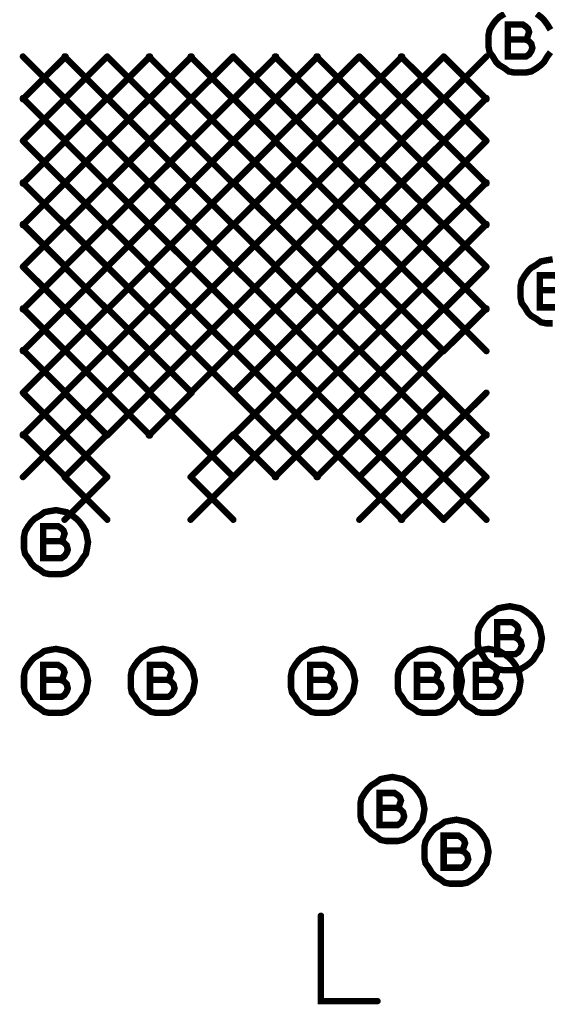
# Model space of a CAD drawing. Extents: x 28 to 61, y 24.9 to 46.
# Tile 35 of 96: x 37.246 to 37.74, y 30.442 to 31.364. Entities that reach past the tile are written whole.
import ezdxf

# ---------------------------------------------------------------- set-up
doc = ezdxf.new("R2010")
doc.units = 0
doc.layers.add('1', color=2, linetype='CONTINUOUS')

msp = doc.modelspace()

# ---------------------------------------------------------------- linework, layer by layer
at = {"layer": '1', "const_width": 0.006}
for points in [[(37.7, 31.37), (37.695, 31.367), (37.692, 31.364), (37.689, 31.36), (37.686, 31.355), (37.685, 31.35), (37.685, 31.345), (37.685, 31.339), (37.686, 31.334), (37.689, 31.33), (37.692, 31.325), (37.695, 31.322), (37.7, 31.319), (37.704, 31.316), (37.709, 31.315), (37.715, 31.315), (37.72, 31.315), (37.725, 31.316), (37.73, 31.319), (37.734, 31.322), (37.737, 31.325), (37.74, 31.33), (37.743, 31.334)], [(37.743, 31.355), (37.74, 31.36), (37.737, 31.364), (37.734, 31.367), (37.73, 31.37)], [(37.719, 31.346), (37.721, 31.347), (37.722, 31.35), (37.723, 31.353), (37.722, 31.356), (37.72, 31.358), (37.717, 31.36), (37.703, 31.36), (37.703, 31.33), (37.72, 31.33), (37.723, 31.332), (37.725, 31.335), (37.726, 31.338), (37.725, 31.342), (37.722, 31.345), (37.719, 31.346), (37.703, 31.346)], [(37.249, 31.33), (37.289, 31.29)], [(37.289, 31.33), (37.249, 31.29)], [(37.288, 31.33), (37.328, 31.29)], [(37.328, 31.33), (37.288, 31.29)], [(37.328, 31.33), (37.368, 31.29)], [(37.368, 31.33), (37.328, 31.29)], [(37.367, 31.33), (37.407, 31.29)], [(37.407, 31.33), (37.367, 31.29)], [(37.406, 31.33), (37.446, 31.29)], [(37.446, 31.33), (37.406, 31.29)], [(37.446, 31.33), (37.486, 31.29)], [(37.486, 31.33), (37.446, 31.29)], [(37.485, 31.33), (37.525, 31.29)], [(37.525, 31.33), (37.485, 31.29)], [(37.524, 31.33), (37.564, 31.29)], [(37.564, 31.33), (37.524, 31.29)], [(37.564, 31.33), (37.604, 31.29)], [(37.604, 31.33), (37.564, 31.29)], [(37.603, 31.33), (37.643, 31.29)], [(37.643, 31.33), (37.603, 31.29)], [(37.643, 31.33), (37.683, 31.29)], [(37.683, 31.33), (37.643, 31.29)], [(37.249, 31.291), (37.289, 31.251)], [(37.289, 31.291), (37.249, 31.251)], [(37.288, 31.291), (37.328, 31.251)], [(37.328, 31.291), (37.288, 31.251)], [(37.328, 31.291), (37.368, 31.251)], [(37.368, 31.291), (37.328, 31.251)], [(37.367, 31.291), (37.407, 31.251)], [(37.407, 31.291), (37.367, 31.251)], [(37.406, 31.291), (37.446, 31.251)], [(37.446, 31.291), (37.406, 31.251)], [(37.446, 31.291), (37.486, 31.251)], [(37.486, 31.291), (37.446, 31.251)], [(37.485, 31.291), (37.525, 31.251)], [(37.525, 31.291), (37.485, 31.251)], [(37.524, 31.291), (37.564, 31.251)], [(37.564, 31.291), (37.524, 31.251)], [(37.564, 31.291), (37.604, 31.251)], [(37.604, 31.291), (37.564, 31.251)], [(37.603, 31.291), (37.643, 31.251)], [(37.643, 31.291), (37.603, 31.251)], [(37.643, 31.291), (37.683, 31.251)], [(37.683, 31.291), (37.643, 31.251)], [(37.249, 31.251), (37.289, 31.211)], [(37.289, 31.251), (37.249, 31.211)], [(37.288, 31.251), (37.328, 31.211)], [(37.328, 31.251), (37.288, 31.211)], [(37.328, 31.251), (37.368, 31.211)], [(37.368, 31.251), (37.328, 31.211)], [(37.367, 31.251), (37.407, 31.211)], [(37.407, 31.251), (37.367, 31.211)], [(37.406, 31.251), (37.446, 31.211)], [(37.446, 31.251), (37.406, 31.211)], [(37.446, 31.251), (37.486, 31.211)], [(37.486, 31.251), (37.446, 31.211)], [(37.485, 31.251), (37.525, 31.211)], [(37.525, 31.251), (37.485, 31.211)], [(37.524, 31.251), (37.564, 31.211)], [(37.564, 31.251), (37.524, 31.211)], [(37.564, 31.251), (37.604, 31.211)], [(37.604, 31.251), (37.564, 31.211)], [(37.603, 31.251), (37.643, 31.211)], [(37.643, 31.251), (37.603, 31.211)], [(37.643, 31.251), (37.683, 31.211)], [(37.683, 31.251), (37.643, 31.211)], [(37.249, 31.212), (37.289, 31.172)], [(37.289, 31.212), (37.249, 31.172)], [(37.288, 31.212), (37.328, 31.172)], [(37.328, 31.212), (37.288, 31.172)], [(37.328, 31.212), (37.368, 31.172)], [(37.368, 31.212), (37.328, 31.172)], [(37.367, 31.212), (37.407, 31.172)], [(37.407, 31.212), (37.367, 31.172)], [(37.406, 31.212), (37.446, 31.172)], [(37.446, 31.212), (37.406, 31.172)], [(37.446, 31.212), (37.486, 31.172)], [(37.486, 31.212), (37.446, 31.172)], [(37.485, 31.212), (37.525, 31.172)], [(37.525, 31.212), (37.485, 31.172)], [(37.524, 31.212), (37.564, 31.172)], [(37.564, 31.212), (37.524, 31.172)], [(37.564, 31.212), (37.604, 31.172)], [(37.604, 31.212), (37.564, 31.172)], [(37.603, 31.212), (37.643, 31.172)], [(37.643, 31.212), (37.603, 31.172)], [(37.643, 31.212), (37.683, 31.172)], [(37.683, 31.212), (37.643, 31.172)], [(37.249, 31.173), (37.289, 31.133)], [(37.289, 31.173), (37.249, 31.133)], [(37.288, 31.173), (37.328, 31.133)], [(37.328, 31.173), (37.288, 31.133)], [(37.328, 31.173), (37.368, 31.133)], [(37.368, 31.173), (37.328, 31.133)], [(37.367, 31.173), (37.407, 31.133)], [(37.407, 31.173), (37.367, 31.133)], [(37.406, 31.173), (37.446, 31.133)], [(37.446, 31.173), (37.406, 31.133)], [(37.446, 31.173), (37.486, 31.133)], [(37.486, 31.173), (37.446, 31.133)], [(37.485, 31.173), (37.525, 31.133)], [(37.525, 31.173), (37.485, 31.133)], [(37.524, 31.173), (37.564, 31.133)], [(37.564, 31.173), (37.524, 31.133)], [(37.564, 31.173), (37.604, 31.133)], [(37.604, 31.173), (37.564, 31.133)], [(37.603, 31.173), (37.643, 31.133)], [(37.643, 31.173), (37.603, 31.133)], [(37.643, 31.173), (37.683, 31.133)], [(37.683, 31.173), (37.643, 31.133)], [(37.249, 31.133), (37.289, 31.093)], [(37.289, 31.133), (37.249, 31.093)], [(37.288, 31.133), (37.328, 31.093)], [(37.328, 31.133), (37.288, 31.093)], [(37.328, 31.133), (37.368, 31.093)], [(37.368, 31.133), (37.328, 31.093)], [(37.367, 31.133), (37.407, 31.093)], [(37.407, 31.133), (37.367, 31.093)], [(37.406, 31.133), (37.446, 31.093)], [(37.446, 31.133), (37.406, 31.093)], [(37.446, 31.133), (37.486, 31.093)], [(37.486, 31.133), (37.446, 31.093)], [(37.485, 31.133), (37.525, 31.093)], [(37.525, 31.133), (37.485, 31.093)], [(37.524, 31.133), (37.564, 31.093)], [(37.564, 31.133), (37.524, 31.093)], [(37.564, 31.133), (37.604, 31.093)], [(37.604, 31.133), (37.564, 31.093)], [(37.603, 31.133), (37.643, 31.093)], [(37.643, 31.133), (37.603, 31.093)], [(37.643, 31.133), (37.683, 31.093)], [(37.683, 31.133), (37.643, 31.093)], [(37.745, 31.14), (37.739, 31.139), (37.734, 31.138), (37.73, 31.135), (37.725, 31.132), (37.722, 31.129), (37.719, 31.125), (37.716, 31.12), (37.715, 31.115), (37.715, 31.11), (37.715, 31.104), (37.716, 31.099), (37.719, 31.095), (37.722, 31.09), (37.725, 31.087), (37.73, 31.084), (37.734, 31.081), (37.739, 31.08), (37.745, 31.08)], [(37.749, 31.111), (37.751, 31.112), (37.752, 31.115), (37.753, 31.118), (37.752, 31.121), (37.75, 31.123), (37.747, 31.125), (37.733, 31.125), (37.733, 31.095), (37.75, 31.095), (37.753, 31.097), (37.755, 31.1), (37.756, 31.103), (37.755, 31.107), (37.752, 31.11), (37.749, 31.111), (37.733, 31.111)], [(37.249, 31.094), (37.289, 31.054)], [(37.289, 31.094), (37.249, 31.054)], [(37.288, 31.094), (37.328, 31.054)], [(37.328, 31.094), (37.288, 31.054)], [(37.328, 31.094), (37.368, 31.054)], [(37.368, 31.094), (37.328, 31.054)], [(37.367, 31.094), (37.407, 31.054)], [(37.407, 31.094), (37.367, 31.054)], [(37.406, 31.094), (37.446, 31.054)], [(37.446, 31.094), (37.406, 31.054)], [(37.446, 31.094), (37.486, 31.054)], [(37.486, 31.094), (37.446, 31.054)], [(37.485, 31.094), (37.525, 31.054)], [(37.525, 31.094), (37.485, 31.054)], [(37.524, 31.094), (37.564, 31.054)], [(37.564, 31.094), (37.524, 31.054)], [(37.564, 31.094), (37.604, 31.054)], [(37.604, 31.094), (37.564, 31.054)], [(37.603, 31.094), (37.643, 31.054)], [(37.643, 31.094), (37.603, 31.054)], [(37.643, 31.094), (37.683, 31.054)], [(37.683, 31.094), (37.643, 31.054)], [(37.249, 31.055), (37.289, 31.015)], [(37.289, 31.055), (37.249, 31.015)], [(37.288, 31.055), (37.328, 31.015)], [(37.328, 31.055), (37.288, 31.015)], [(37.328, 31.055), (37.368, 31.015)], [(37.368, 31.055), (37.328, 31.015)], [(37.367, 31.055), (37.407, 31.015)], [(37.407, 31.055), (37.367, 31.015)], [(37.406, 31.055), (37.446, 31.015)], [(37.446, 31.055), (37.406, 31.015)], [(37.446, 31.055), (37.486, 31.015)], [(37.486, 31.055), (37.446, 31.015)], [(37.485, 31.055), (37.525, 31.015)], [(37.525, 31.055), (37.485, 31.015)], [(37.524, 31.055), (37.564, 31.015)], [(37.564, 31.055), (37.524, 31.015)], [(37.564, 31.055), (37.604, 31.015)], [(37.604, 31.055), (37.564, 31.015)], [(37.603, 31.055), (37.643, 31.015)], [(37.643, 31.055), (37.603, 31.015)], [(37.249, 31.015), (37.289, 30.975)], [(37.289, 31.015), (37.249, 30.975)], [(37.288, 31.015), (37.328, 30.975)], [(37.328, 31.015), (37.288, 30.975)], [(37.328, 31.015), (37.368, 30.975)], [(37.368, 31.015), (37.328, 30.975)], [(37.367, 31.015), (37.407, 30.975)], [(37.407, 31.015), (37.367, 30.975)], [(37.446, 31.015), (37.486, 30.975)], [(37.486, 31.015), (37.446, 30.975)], [(37.485, 31.015), (37.525, 30.975)], [(37.525, 31.015), (37.485, 30.975)], [(37.524, 31.015), (37.564, 30.975)], [(37.564, 31.015), (37.524, 30.975)], [(37.564, 31.015), (37.604, 30.975)], [(37.604, 31.015), (37.564, 30.975)], [(37.603, 31.015), (37.643, 30.975)], [(37.643, 31.015), (37.603, 30.975)], [(37.643, 31.015), (37.683, 30.975)], [(37.683, 31.015), (37.643, 30.975)], [(37.249, 30.976), (37.289, 30.936)], [(37.289, 30.976), (37.249, 30.936)], [(37.288, 30.976), (37.328, 30.936)], [(37.328, 30.976), (37.288, 30.936)], [(37.406, 30.976), (37.446, 30.936)], [(37.446, 30.976), (37.406, 30.936)], [(37.446, 30.976), (37.486, 30.936)], [(37.486, 30.976), (37.446, 30.936)], [(37.485, 30.976), (37.525, 30.936)], [(37.525, 30.976), (37.485, 30.936)], [(37.524, 30.976), (37.564, 30.936)], [(37.564, 30.976), (37.524, 30.936)], [(37.564, 30.976), (37.604, 30.936)], [(37.604, 30.976), (37.564, 30.936)], [(37.603, 30.976), (37.643, 30.936)], [(37.643, 30.976), (37.603, 30.936)], [(37.643, 30.976), (37.683, 30.936)], [(37.683, 30.976), (37.643, 30.936)], [(37.288, 30.936), (37.328, 30.896)], [(37.328, 30.936), (37.288, 30.896)], [(37.406, 30.936), (37.446, 30.896)], [(37.446, 30.936), (37.406, 30.896)], [(37.564, 30.936), (37.604, 30.896)], [(37.604, 30.936), (37.564, 30.896)], [(37.603, 30.936), (37.643, 30.896)], [(37.643, 30.936), (37.603, 30.896)], [(37.643, 30.936), (37.683, 30.896)], [(37.683, 30.936), (37.643, 30.896)], [(37.31, 30.875), (37.309, 30.88), (37.308, 30.885), (37.305, 30.89), (37.302, 30.894), (37.299, 30.897), (37.295, 30.9), (37.29, 30.903), (37.285, 30.904), (37.28, 30.905), (37.274, 30.904), (37.269, 30.903), (37.265, 30.9), (37.26, 30.897), (37.257, 30.894), (37.254, 30.89), (37.251, 30.885), (37.25, 30.88), (37.25, 30.875), (37.25, 30.869), (37.251, 30.864), (37.254, 30.86), (37.257, 30.855), (37.26, 30.852), (37.265, 30.849), (37.269, 30.846), (37.274, 30.845), (37.28, 30.845), (37.285, 30.845), (37.29, 30.846), (37.295, 30.849), (37.299, 30.852), (37.302, 30.855), (37.305, 30.86), (37.308, 30.864), (37.309, 30.869), (37.31, 30.875)], [(37.284, 30.876), (37.286, 30.877), (37.287, 30.88), (37.288, 30.883), (37.287, 30.886), (37.285, 30.888), (37.282, 30.89), (37.268, 30.89), (37.268, 30.86), (37.285, 30.86), (37.288, 30.862), (37.29, 30.865), (37.291, 30.868), (37.29, 30.872), (37.287, 30.875), (37.284, 30.876), (37.268, 30.876)], [(37.735, 30.785), (37.734, 30.79), (37.733, 30.795), (37.73, 30.8), (37.727, 30.804), (37.724, 30.807), (37.72, 30.81), (37.715, 30.813), (37.71, 30.814), (37.705, 30.815), (37.699, 30.814), (37.694, 30.813), (37.69, 30.81), (37.685, 30.807), (37.682, 30.804), (37.679, 30.8), (37.676, 30.795), (37.675, 30.79), (37.675, 30.785), (37.675, 30.779), (37.676, 30.774), (37.679, 30.77), (37.682, 30.765), (37.685, 30.762), (37.69, 30.759), (37.694, 30.756), (37.699, 30.755), (37.705, 30.755), (37.71, 30.755), (37.715, 30.756), (37.72, 30.759), (37.724, 30.762), (37.727, 30.765), (37.73, 30.77), (37.733, 30.774), (37.734, 30.779), (37.735, 30.785)], [(37.709, 30.786), (37.711, 30.787), (37.712, 30.79), (37.713, 30.793), (37.712, 30.796), (37.71, 30.798), (37.707, 30.8), (37.693, 30.8), (37.693, 30.77), (37.71, 30.77), (37.713, 30.772), (37.715, 30.775), (37.716, 30.778), (37.715, 30.782), (37.712, 30.785), (37.709, 30.786), (37.693, 30.786)], [(37.31, 30.745), (37.309, 30.75), (37.308, 30.755), (37.305, 30.76), (37.302, 30.764), (37.299, 30.767), (37.295, 30.77), (37.29, 30.773), (37.285, 30.774), (37.28, 30.775), (37.274, 30.774), (37.269, 30.773), (37.265, 30.77), (37.26, 30.767), (37.257, 30.764), (37.254, 30.76), (37.251, 30.755), (37.25, 30.75), (37.25, 30.745), (37.25, 30.739), (37.251, 30.734), (37.254, 30.73), (37.257, 30.725), (37.26, 30.722), (37.265, 30.719), (37.269, 30.716), (37.274, 30.715), (37.28, 30.715), (37.285, 30.715), (37.29, 30.716), (37.295, 30.719), (37.299, 30.722), (37.302, 30.725), (37.305, 30.73), (37.308, 30.734), (37.309, 30.739), (37.31, 30.745)], [(37.41, 30.745), (37.409, 30.75), (37.408, 30.755), (37.405, 30.76), (37.402, 30.764), (37.399, 30.767), (37.395, 30.77), (37.39, 30.773), (37.385, 30.774), (37.38, 30.775), (37.374, 30.774), (37.369, 30.773), (37.365, 30.77), (37.36, 30.767), (37.357, 30.764), (37.354, 30.76), (37.351, 30.755), (37.35, 30.75), (37.35, 30.745), (37.35, 30.739), (37.351, 30.734), (37.354, 30.73), (37.357, 30.725), (37.36, 30.722), (37.365, 30.719), (37.369, 30.716), (37.374, 30.715), (37.38, 30.715), (37.385, 30.715), (37.39, 30.716), (37.395, 30.719), (37.399, 30.722), (37.402, 30.725), (37.405, 30.73), (37.408, 30.734), (37.409, 30.739), (37.41, 30.745)], [(37.56, 30.745), (37.559, 30.75), (37.558, 30.755), (37.555, 30.76), (37.552, 30.764), (37.549, 30.767), (37.545, 30.77), (37.54, 30.773), (37.535, 30.774), (37.53, 30.775), (37.524, 30.774), (37.519, 30.773), (37.515, 30.77), (37.51, 30.767), (37.507, 30.764), (37.504, 30.76), (37.501, 30.755), (37.5, 30.75), (37.5, 30.745), (37.5, 30.739), (37.501, 30.734), (37.504, 30.73), (37.507, 30.725), (37.51, 30.722), (37.515, 30.719), (37.519, 30.716), (37.524, 30.715), (37.53, 30.715), (37.535, 30.715), (37.54, 30.716), (37.545, 30.719), (37.549, 30.722), (37.552, 30.725), (37.555, 30.73), (37.558, 30.734), (37.559, 30.739), (37.56, 30.745)], [(37.66, 30.745), (37.659, 30.75), (37.658, 30.755), (37.655, 30.76), (37.652, 30.764), (37.649, 30.767), (37.645, 30.77), (37.64, 30.773), (37.635, 30.774), (37.63, 30.775), (37.624, 30.774), (37.619, 30.773), (37.615, 30.77), (37.61, 30.767), (37.607, 30.764), (37.604, 30.76), (37.601, 30.755), (37.6, 30.75), (37.6, 30.745), (37.6, 30.739), (37.601, 30.734), (37.604, 30.73), (37.607, 30.725), (37.61, 30.722), (37.615, 30.719), (37.619, 30.716), (37.624, 30.715), (37.63, 30.715), (37.635, 30.715), (37.64, 30.716), (37.645, 30.719), (37.649, 30.722), (37.652, 30.725), (37.655, 30.73), (37.658, 30.734), (37.659, 30.739), (37.66, 30.745)], [(37.715, 30.745), (37.714, 30.75), (37.713, 30.755), (37.71, 30.76), (37.707, 30.764), (37.704, 30.767), (37.7, 30.77), (37.695, 30.773), (37.69, 30.774), (37.685, 30.775), (37.679, 30.774), (37.674, 30.773), (37.67, 30.77), (37.665, 30.767), (37.662, 30.764), (37.659, 30.76), (37.656, 30.755), (37.655, 30.75), (37.655, 30.745), (37.655, 30.739), (37.656, 30.734), (37.659, 30.73), (37.662, 30.725), (37.665, 30.722), (37.67, 30.719), (37.674, 30.716), (37.679, 30.715), (37.685, 30.715), (37.69, 30.715), (37.695, 30.716), (37.7, 30.719), (37.704, 30.722), (37.707, 30.725), (37.71, 30.73), (37.713, 30.734), (37.714, 30.739), (37.715, 30.745)], [(37.284, 30.746), (37.286, 30.747), (37.287, 30.75), (37.288, 30.753), (37.287, 30.756), (37.285, 30.758), (37.282, 30.76), (37.268, 30.76), (37.268, 30.73), (37.285, 30.73), (37.288, 30.732), (37.29, 30.735), (37.291, 30.738), (37.29, 30.742), (37.287, 30.745), (37.284, 30.746), (37.268, 30.746)], [(37.384, 30.746), (37.386, 30.747), (37.387, 30.75), (37.388, 30.753), (37.387, 30.756), (37.385, 30.758), (37.382, 30.76), (37.368, 30.76), (37.368, 30.73), (37.385, 30.73), (37.388, 30.732), (37.39, 30.735), (37.391, 30.738), (37.39, 30.742), (37.387, 30.745), (37.384, 30.746), (37.368, 30.746)], [(37.534, 30.746), (37.536, 30.747), (37.537, 30.75), (37.538, 30.753), (37.537, 30.756), (37.535, 30.758), (37.532, 30.76), (37.518, 30.76), (37.518, 30.73), (37.535, 30.73), (37.538, 30.732), (37.54, 30.735), (37.541, 30.738), (37.54, 30.742), (37.537, 30.745), (37.534, 30.746), (37.518, 30.746)], [(37.634, 30.746), (37.636, 30.747), (37.637, 30.75), (37.638, 30.753), (37.637, 30.756), (37.635, 30.758), (37.632, 30.76), (37.618, 30.76), (37.618, 30.73), (37.635, 30.73), (37.638, 30.732), (37.64, 30.735), (37.641, 30.738), (37.64, 30.742), (37.637, 30.745), (37.634, 30.746), (37.618, 30.746)], [(37.689, 30.746), (37.691, 30.747), (37.692, 30.75), (37.693, 30.753), (37.692, 30.756), (37.69, 30.758), (37.687, 30.76), (37.673, 30.76), (37.673, 30.73), (37.69, 30.73), (37.693, 30.732), (37.695, 30.735), (37.696, 30.738), (37.695, 30.742), (37.692, 30.745), (37.689, 30.746), (37.673, 30.746)], [(37.625, 30.625), (37.624, 30.63), (37.623, 30.635), (37.62, 30.64), (37.617, 30.644), (37.614, 30.647), (37.61, 30.65), (37.605, 30.653), (37.6, 30.654), (37.595, 30.655), (37.589, 30.654), (37.584, 30.653), (37.58, 30.65), (37.575, 30.647), (37.572, 30.644), (37.569, 30.64), (37.566, 30.635), (37.565, 30.63), (37.565, 30.625), (37.565, 30.619), (37.566, 30.614), (37.569, 30.61), (37.572, 30.605), (37.575, 30.602), (37.58, 30.599), (37.584, 30.596), (37.589, 30.595), (37.595, 30.595), (37.6, 30.595), (37.605, 30.596), (37.61, 30.599), (37.614, 30.602), (37.617, 30.605), (37.62, 30.61), (37.623, 30.614), (37.624, 30.619), (37.625, 30.625)], [(37.599, 30.626), (37.601, 30.627), (37.602, 30.63), (37.603, 30.633), (37.602, 30.636), (37.6, 30.638), (37.597, 30.64), (37.583, 30.64), (37.583, 30.61), (37.6, 30.61), (37.603, 30.612), (37.605, 30.615), (37.606, 30.618), (37.605, 30.622), (37.602, 30.625), (37.599, 30.626), (37.583, 30.626)], [(37.685, 30.585), (37.684, 30.59), (37.683, 30.595), (37.68, 30.6), (37.677, 30.604), (37.674, 30.607), (37.67, 30.61), (37.665, 30.613), (37.66, 30.614), (37.655, 30.615), (37.649, 30.614), (37.644, 30.613), (37.64, 30.61), (37.635, 30.607), (37.632, 30.604), (37.629, 30.6), (37.626, 30.595), (37.625, 30.59), (37.625, 30.585), (37.625, 30.579), (37.626, 30.574), (37.629, 30.57), (37.632, 30.565), (37.635, 30.562), (37.64, 30.559), (37.644, 30.556), (37.649, 30.555), (37.655, 30.555), (37.66, 30.555), (37.665, 30.556), (37.67, 30.559), (37.674, 30.562), (37.677, 30.565), (37.68, 30.57), (37.683, 30.574), (37.684, 30.579), (37.685, 30.585)], [(37.659, 30.586), (37.661, 30.587), (37.662, 30.59), (37.663, 30.593), (37.662, 30.596), (37.66, 30.598), (37.657, 30.6), (37.643, 30.6), (37.643, 30.57), (37.66, 30.57), (37.663, 30.572), (37.665, 30.575), (37.666, 30.578), (37.665, 30.582), (37.662, 30.585), (37.659, 30.586), (37.643, 30.586)], [(37.528, 30.525), (37.528, 30.445), (37.581, 30.445)]]:
    msp.add_lwpolyline(points, dxfattribs=at)
at = {"layer": '1', "const_width": 0.003}
for points in [[(37.7045, 31.346, 1), (37.7015, 31.346, 1)], [(37.7205, 31.346, 1), (37.7175, 31.346, 1)], [(37.2505, 31.33, 1), (37.2475, 31.33, 1)], [(37.2895, 31.33, 1), (37.2865, 31.33, 1)], [(37.2905, 31.33, 1), (37.2875, 31.33, 1)], [(37.3295, 31.33, 1), (37.3265, 31.33, 1)], [(37.3295, 31.33, 1), (37.3265, 31.33, 1)], [(37.3685, 31.33, 1), (37.3655, 31.33, 1)], [(37.3695, 31.33, 1), (37.3665, 31.33, 1)], [(37.4075, 31.33, 1), (37.4045, 31.33, 1)], [(37.4085, 31.33, 1), (37.4055, 31.33, 1)], [(37.4475, 31.33, 1), (37.4445, 31.33, 1)], [(37.4475, 31.33, 1), (37.4445, 31.33, 1)], [(37.4865, 31.33, 1), (37.4835, 31.33, 1)], [(37.4875, 31.33, 1), (37.4845, 31.33, 1)], [(37.5255, 31.33, 1), (37.5225, 31.33, 1)], [(37.5265, 31.33, 1), (37.5235, 31.33, 1)], [(37.5655, 31.33, 1), (37.5625, 31.33, 1)], [(37.5655, 31.33, 1), (37.5625, 31.33, 1)], [(37.6045, 31.33, 1), (37.6015, 31.33, 1)], [(37.6055, 31.33, 1), (37.6025, 31.33, 1)], [(37.6445, 31.33, 1), (37.6415, 31.33, 1)], [(37.6445, 31.33, 1), (37.6415, 31.33, 1)], [(37.6845, 31.33, 1), (37.6815, 31.33, 1)], [(37.2505, 31.291, 1), (37.2475, 31.291, 1)], [(37.2505, 31.29, 1), (37.2475, 31.29, 1)], [(37.2895, 31.291, 1), (37.2865, 31.291, 1)], [(37.2895, 31.29, 1), (37.2865, 31.29, 1)], [(37.2905, 31.291, 1), (37.2875, 31.291, 1)], [(37.2905, 31.29, 1), (37.2875, 31.29, 1)], [(37.3295, 31.291, 1), (37.3265, 31.291, 1)], [(37.3295, 31.291, 1), (37.3265, 31.291, 1)], [(37.3295, 31.29, 1), (37.3265, 31.29, 1)], [(37.3295, 31.29, 1), (37.3265, 31.29, 1)], [(37.3685, 31.291, 1), (37.3655, 31.291, 1)], [(37.3685, 31.29, 1), (37.3655, 31.29, 1)], [(37.3695, 31.291, 1), (37.3665, 31.291, 1)], [(37.3695, 31.29, 1), (37.3665, 31.29, 1)], [(37.4075, 31.291, 1), (37.4045, 31.291, 1)], [(37.4075, 31.29, 1), (37.4045, 31.29, 1)], [(37.4085, 31.291, 1), (37.4055, 31.291, 1)], [(37.4085, 31.29, 1), (37.4055, 31.29, 1)], [(37.4475, 31.291, 1), (37.4445, 31.291, 1)], [(37.4475, 31.291, 1), (37.4445, 31.291, 1)], [(37.4475, 31.29, 1), (37.4445, 31.29, 1)], [(37.4475, 31.29, 1), (37.4445, 31.29, 1)], [(37.4865, 31.291, 1), (37.4835, 31.291, 1)], [(37.4865, 31.29, 1), (37.4835, 31.29, 1)], [(37.4875, 31.291, 1), (37.4845, 31.291, 1)], [(37.4875, 31.29, 1), (37.4845, 31.29, 1)], [(37.5255, 31.291, 1), (37.5225, 31.291, 1)], [(37.5255, 31.29, 1), (37.5225, 31.29, 1)], [(37.5265, 31.291, 1), (37.5235, 31.291, 1)], [(37.5265, 31.29, 1), (37.5235, 31.29, 1)], [(37.5655, 31.291, 1), (37.5625, 31.291, 1)], [(37.5655, 31.291, 1), (37.5625, 31.291, 1)], [(37.5655, 31.29, 1), (37.5625, 31.29, 1)], [(37.5655, 31.29, 1), (37.5625, 31.29, 1)], [(37.6045, 31.291, 1), (37.6015, 31.291, 1)], [(37.6045, 31.29, 1), (37.6015, 31.29, 1)], [(37.6055, 31.291, 1), (37.6025, 31.291, 1)], [(37.6055, 31.29, 1), (37.6025, 31.29, 1)], [(37.6445, 31.291, 1), (37.6415, 31.291, 1)], [(37.6445, 31.291, 1), (37.6415, 31.291, 1)], [(37.6445, 31.29, 1), (37.6415, 31.29, 1)], [(37.6445, 31.29, 1), (37.6415, 31.29, 1)], [(37.6845, 31.291, 1), (37.6815, 31.291, 1)], [(37.6845, 31.29, 1), (37.6815, 31.29, 1)], [(37.2505, 31.251, 1), (37.2475, 31.251, 1)], [(37.2505, 31.251, 1), (37.2475, 31.251, 1)], [(37.2895, 31.251, 1), (37.2865, 31.251, 1)], [(37.2895, 31.251, 1), (37.2865, 31.251, 1)], [(37.2905, 31.251, 1), (37.2875, 31.251, 1)], [(37.2905, 31.251, 1), (37.2875, 31.251, 1)], [(37.3295, 31.251, 1), (37.3265, 31.251, 1)], [(37.3295, 31.251, 1), (37.3265, 31.251, 1)], [(37.3295, 31.251, 1), (37.3265, 31.251, 1)], [(37.3295, 31.251, 1), (37.3265, 31.251, 1)], [(37.3685, 31.251, 1), (37.3655, 31.251, 1)], [(37.3685, 31.251, 1), (37.3655, 31.251, 1)], [(37.3695, 31.251, 1), (37.3665, 31.251, 1)], [(37.3695, 31.251, 1), (37.3665, 31.251, 1)], [(37.4075, 31.251, 1), (37.4045, 31.251, 1)], [(37.4075, 31.251, 1), (37.4045, 31.251, 1)], [(37.4085, 31.251, 1), (37.4055, 31.251, 1)], [(37.4085, 31.251, 1), (37.4055, 31.251, 1)], [(37.4475, 31.251, 1), (37.4445, 31.251, 1)], [(37.4475, 31.251, 1), (37.4445, 31.251, 1)], [(37.4475, 31.251, 1), (37.4445, 31.251, 1)], [(37.4475, 31.251, 1), (37.4445, 31.251, 1)], [(37.4865, 31.251, 1), (37.4835, 31.251, 1)], [(37.4865, 31.251, 1), (37.4835, 31.251, 1)], [(37.4875, 31.251, 1), (37.4845, 31.251, 1)], [(37.4875, 31.251, 1), (37.4845, 31.251, 1)], [(37.5255, 31.251, 1), (37.5225, 31.251, 1)], [(37.5255, 31.251, 1), (37.5225, 31.251, 1)], [(37.5265, 31.251, 1), (37.5235, 31.251, 1)], [(37.5265, 31.251, 1), (37.5235, 31.251, 1)], [(37.5655, 31.251, 1), (37.5625, 31.251, 1)], [(37.5655, 31.251, 1), (37.5625, 31.251, 1)], [(37.5655, 31.251, 1), (37.5625, 31.251, 1)], [(37.5655, 31.251, 1), (37.5625, 31.251, 1)], [(37.6045, 31.251, 1), (37.6015, 31.251, 1)], [(37.6045, 31.251, 1), (37.6015, 31.251, 1)], [(37.6055, 31.251, 1), (37.6025, 31.251, 1)], [(37.6055, 31.251, 1), (37.6025, 31.251, 1)], [(37.6445, 31.251, 1), (37.6415, 31.251, 1)], [(37.6445, 31.251, 1), (37.6415, 31.251, 1)], [(37.6445, 31.251, 1), (37.6415, 31.251, 1)], [(37.6445, 31.251, 1), (37.6415, 31.251, 1)], [(37.6845, 31.251, 1), (37.6815, 31.251, 1)], [(37.6845, 31.251, 1), (37.6815, 31.251, 1)], [(37.2505, 31.212, 1), (37.2475, 31.212, 1)], [(37.2505, 31.211, 1), (37.2475, 31.211, 1)], [(37.2895, 31.212, 1), (37.2865, 31.212, 1)], [(37.2895, 31.211, 1), (37.2865, 31.211, 1)], [(37.2905, 31.212, 1), (37.2875, 31.212, 1)], [(37.2905, 31.211, 1), (37.2875, 31.211, 1)], [(37.3295, 31.212, 1), (37.3265, 31.212, 1)], [(37.3295, 31.212, 1), (37.3265, 31.212, 1)], [(37.3295, 31.211, 1), (37.3265, 31.211, 1)], [(37.3295, 31.211, 1), (37.3265, 31.211, 1)], [(37.3685, 31.212, 1), (37.3655, 31.212, 1)], [(37.3685, 31.211, 1), (37.3655, 31.211, 1)], [(37.3695, 31.212, 1), (37.3665, 31.212, 1)], [(37.3695, 31.211, 1), (37.3665, 31.211, 1)], [(37.4075, 31.212, 1), (37.4045, 31.212, 1)], [(37.4075, 31.211, 1), (37.4045, 31.211, 1)], [(37.4085, 31.212, 1), (37.4055, 31.212, 1)], [(37.4085, 31.211, 1), (37.4055, 31.211, 1)], [(37.4475, 31.212, 1), (37.4445, 31.212, 1)], [(37.4475, 31.212, 1), (37.4445, 31.212, 1)], [(37.4475, 31.211, 1), (37.4445, 31.211, 1)], [(37.4475, 31.211, 1), (37.4445, 31.211, 1)], [(37.4865, 31.212, 1), (37.4835, 31.212, 1)], [(37.4865, 31.211, 1), (37.4835, 31.211, 1)], [(37.4875, 31.212, 1), (37.4845, 31.212, 1)], [(37.4875, 31.211, 1), (37.4845, 31.211, 1)], [(37.5255, 31.212, 1), (37.5225, 31.212, 1)], [(37.5255, 31.211, 1), (37.5225, 31.211, 1)], [(37.5265, 31.212, 1), (37.5235, 31.212, 1)], [(37.5265, 31.211, 1), (37.5235, 31.211, 1)], [(37.5655, 31.212, 1), (37.5625, 31.212, 1)], [(37.5655, 31.212, 1), (37.5625, 31.212, 1)], [(37.5655, 31.211, 1), (37.5625, 31.211, 1)], [(37.5655, 31.211, 1), (37.5625, 31.211, 1)], [(37.6045, 31.212, 1), (37.6015, 31.212, 1)], [(37.6045, 31.211, 1), (37.6015, 31.211, 1)], [(37.6055, 31.212, 1), (37.6025, 31.212, 1)], [(37.6055, 31.211, 1), (37.6025, 31.211, 1)], [(37.6445, 31.212, 1), (37.6415, 31.212, 1)], [(37.6445, 31.212, 1), (37.6415, 31.212, 1)], [(37.6445, 31.211, 1), (37.6415, 31.211, 1)], [(37.6445, 31.211, 1), (37.6415, 31.211, 1)], [(37.6845, 31.212, 1), (37.6815, 31.212, 1)], [(37.6845, 31.211, 1), (37.6815, 31.211, 1)], [(37.2505, 31.173, 1), (37.2475, 31.173, 1)], [(37.2505, 31.172, 1), (37.2475, 31.172, 1)], [(37.2895, 31.173, 1), (37.2865, 31.173, 1)], [(37.2895, 31.172, 1), (37.2865, 31.172, 1)], [(37.2905, 31.173, 1), (37.2875, 31.173, 1)], [(37.2905, 31.172, 1), (37.2875, 31.172, 1)], [(37.3295, 31.173, 1), (37.3265, 31.173, 1)], [(37.3295, 31.173, 1), (37.3265, 31.173, 1)], [(37.3295, 31.172, 1), (37.3265, 31.172, 1)], [(37.3295, 31.172, 1), (37.3265, 31.172, 1)], [(37.3685, 31.173, 1), (37.3655, 31.173, 1)], [(37.3685, 31.172, 1), (37.3655, 31.172, 1)], [(37.3695, 31.173, 1), (37.3665, 31.173, 1)], [(37.3695, 31.172, 1), (37.3665, 31.172, 1)], [(37.4075, 31.173, 1), (37.4045, 31.173, 1)], [(37.4075, 31.172, 1), (37.4045, 31.172, 1)], [(37.4085, 31.173, 1), (37.4055, 31.173, 1)], [(37.4085, 31.172, 1), (37.4055, 31.172, 1)], [(37.4475, 31.173, 1), (37.4445, 31.173, 1)], [(37.4475, 31.173, 1), (37.4445, 31.173, 1)], [(37.4475, 31.172, 1), (37.4445, 31.172, 1)], [(37.4475, 31.172, 1), (37.4445, 31.172, 1)], [(37.4865, 31.173, 1), (37.4835, 31.173, 1)], [(37.4865, 31.172, 1), (37.4835, 31.172, 1)], [(37.4875, 31.173, 1), (37.4845, 31.173, 1)], [(37.4875, 31.172, 1), (37.4845, 31.172, 1)], [(37.5255, 31.173, 1), (37.5225, 31.173, 1)], [(37.5255, 31.172, 1), (37.5225, 31.172, 1)], [(37.5265, 31.173, 1), (37.5235, 31.173, 1)], [(37.5265, 31.172, 1), (37.5235, 31.172, 1)], [(37.5655, 31.173, 1), (37.5625, 31.173, 1)], [(37.5655, 31.173, 1), (37.5625, 31.173, 1)], [(37.5655, 31.172, 1), (37.5625, 31.172, 1)], [(37.5655, 31.172, 1), (37.5625, 31.172, 1)], [(37.6045, 31.173, 1), (37.6015, 31.173, 1)], [(37.6045, 31.172, 1), (37.6015, 31.172, 1)], [(37.6055, 31.173, 1), (37.6025, 31.173, 1)], [(37.6055, 31.172, 1), (37.6025, 31.172, 1)], [(37.6445, 31.173, 1), (37.6415, 31.173, 1)], [(37.6445, 31.173, 1), (37.6415, 31.173, 1)], [(37.6445, 31.172, 1), (37.6415, 31.172, 1)], [(37.6445, 31.172, 1), (37.6415, 31.172, 1)], [(37.6845, 31.173, 1), (37.6815, 31.173, 1)], [(37.6845, 31.172, 1), (37.6815, 31.172, 1)], [(37.2505, 31.133, 1), (37.2475, 31.133, 1)], [(37.2505, 31.133, 1), (37.2475, 31.133, 1)], [(37.2895, 31.133, 1), (37.2865, 31.133, 1)], [(37.2895, 31.133, 1), (37.2865, 31.133, 1)], [(37.2905, 31.133, 1), (37.2875, 31.133, 1)], [(37.2905, 31.133, 1), (37.2875, 31.133, 1)], [(37.3295, 31.133, 1), (37.3265, 31.133, 1)], [(37.3295, 31.133, 1), (37.3265, 31.133, 1)], [(37.3295, 31.133, 1), (37.3265, 31.133, 1)], [(37.3295, 31.133, 1), (37.3265, 31.133, 1)], [(37.3685, 31.133, 1), (37.3655, 31.133, 1)], [(37.3685, 31.133, 1), (37.3655, 31.133, 1)], [(37.3695, 31.133, 1), (37.3665, 31.133, 1)], [(37.3695, 31.133, 1), (37.3665, 31.133, 1)], [(37.4075, 31.133, 1), (37.4045, 31.133, 1)], [(37.4075, 31.133, 1), (37.4045, 31.133, 1)], [(37.4085, 31.133, 1), (37.4055, 31.133, 1)], [(37.4085, 31.133, 1), (37.4055, 31.133, 1)], [(37.4475, 31.133, 1), (37.4445, 31.133, 1)], [(37.4475, 31.133, 1), (37.4445, 31.133, 1)], [(37.4475, 31.133, 1), (37.4445, 31.133, 1)], [(37.4475, 31.133, 1), (37.4445, 31.133, 1)], [(37.4865, 31.133, 1), (37.4835, 31.133, 1)], [(37.4865, 31.133, 1), (37.4835, 31.133, 1)], [(37.4875, 31.133, 1), (37.4845, 31.133, 1)], [(37.4875, 31.133, 1), (37.4845, 31.133, 1)], [(37.5255, 31.133, 1), (37.5225, 31.133, 1)], [(37.5255, 31.133, 1), (37.5225, 31.133, 1)], [(37.5265, 31.133, 1), (37.5235, 31.133, 1)], [(37.5265, 31.133, 1), (37.5235, 31.133, 1)], [(37.5655, 31.133, 1), (37.5625, 31.133, 1)], [(37.5655, 31.133, 1), (37.5625, 31.133, 1)], [(37.5655, 31.133, 1), (37.5625, 31.133, 1)], [(37.5655, 31.133, 1), (37.5625, 31.133, 1)], [(37.6045, 31.133, 1), (37.6015, 31.133, 1)], [(37.6045, 31.133, 1), (37.6015, 31.133, 1)], [(37.6055, 31.133, 1), (37.6025, 31.133, 1)], [(37.6055, 31.133, 1), (37.6025, 31.133, 1)], [(37.6445, 31.133, 1), (37.6415, 31.133, 1)], [(37.6445, 31.133, 1), (37.6415, 31.133, 1)], [(37.6445, 31.133, 1), (37.6415, 31.133, 1)], [(37.6445, 31.133, 1), (37.6415, 31.133, 1)], [(37.6845, 31.133, 1), (37.6815, 31.133, 1)], [(37.6845, 31.133, 1), (37.6815, 31.133, 1)], [(37.7345, 31.111, 1), (37.7315, 31.111, 1)], [(37.2505, 31.094, 1), (37.2475, 31.094, 1)], [(37.2505, 31.093, 1), (37.2475, 31.093, 1)], [(37.2895, 31.094, 1), (37.2865, 31.094, 1)], [(37.2895, 31.093, 1), (37.2865, 31.093, 1)], [(37.2905, 31.094, 1), (37.2875, 31.094, 1)], [(37.2905, 31.093, 1), (37.2875, 31.093, 1)], [(37.3295, 31.094, 1), (37.3265, 31.094, 1)], [(37.3295, 31.094, 1), (37.3265, 31.094, 1)], [(37.3295, 31.093, 1), (37.3265, 31.093, 1)], [(37.3295, 31.093, 1), (37.3265, 31.093, 1)], [(37.3685, 31.094, 1), (37.3655, 31.094, 1)], [(37.3685, 31.093, 1), (37.3655, 31.093, 1)], [(37.3695, 31.094, 1), (37.3665, 31.094, 1)], [(37.3695, 31.093, 1), (37.3665, 31.093, 1)], [(37.4075, 31.094, 1), (37.4045, 31.094, 1)], [(37.4075, 31.093, 1), (37.4045, 31.093, 1)], [(37.4085, 31.094, 1), (37.4055, 31.094, 1)], [(37.4085, 31.093, 1), (37.4055, 31.093, 1)], [(37.4475, 31.094, 1), (37.4445, 31.094, 1)], [(37.4475, 31.094, 1), (37.4445, 31.094, 1)], [(37.4475, 31.093, 1), (37.4445, 31.093, 1)], [(37.4475, 31.093, 1), (37.4445, 31.093, 1)], [(37.4865, 31.094, 1), (37.4835, 31.094, 1)], [(37.4865, 31.093, 1), (37.4835, 31.093, 1)], [(37.4875, 31.094, 1), (37.4845, 31.094, 1)], [(37.4875, 31.093, 1), (37.4845, 31.093, 1)], [(37.5255, 31.094, 1), (37.5225, 31.094, 1)], [(37.5255, 31.093, 1), (37.5225, 31.093, 1)], [(37.5265, 31.094, 1), (37.5235, 31.094, 1)], [(37.5265, 31.093, 1), (37.5235, 31.093, 1)], [(37.5655, 31.094, 1), (37.5625, 31.094, 1)], [(37.5655, 31.094, 1), (37.5625, 31.094, 1)], [(37.5655, 31.093, 1), (37.5625, 31.093, 1)], [(37.5655, 31.093, 1), (37.5625, 31.093, 1)], [(37.6045, 31.094, 1), (37.6015, 31.094, 1)], [(37.6045, 31.093, 1), (37.6015, 31.093, 1)], [(37.6055, 31.094, 1), (37.6025, 31.094, 1)], [(37.6055, 31.093, 1), (37.6025, 31.093, 1)], [(37.6445, 31.094, 1), (37.6415, 31.094, 1)], [(37.6445, 31.094, 1), (37.6415, 31.094, 1)], [(37.6445, 31.093, 1), (37.6415, 31.093, 1)], [(37.6445, 31.093, 1), (37.6415, 31.093, 1)], [(37.6845, 31.094, 1), (37.6815, 31.094, 1)], [(37.6845, 31.093, 1), (37.6815, 31.093, 1)], [(37.2505, 31.055, 1), (37.2475, 31.055, 1)], [(37.2505, 31.054, 1), (37.2475, 31.054, 1)], [(37.2895, 31.055, 1), (37.2865, 31.055, 1)], [(37.2895, 31.054, 1), (37.2865, 31.054, 1)], [(37.2905, 31.055, 1), (37.2875, 31.055, 1)], [(37.2905, 31.054, 1), (37.2875, 31.054, 1)], [(37.3295, 31.055, 1), (37.3265, 31.055, 1)], [(37.3295, 31.055, 1), (37.3265, 31.055, 1)], [(37.3295, 31.054, 1), (37.3265, 31.054, 1)], [(37.3295, 31.054, 1), (37.3265, 31.054, 1)], [(37.3685, 31.055, 1), (37.3655, 31.055, 1)], [(37.3685, 31.054, 1), (37.3655, 31.054, 1)], [(37.3695, 31.055, 1), (37.3665, 31.055, 1)], [(37.3695, 31.054, 1), (37.3665, 31.054, 1)], [(37.4075, 31.055, 1), (37.4045, 31.055, 1)], [(37.4075, 31.054, 1), (37.4045, 31.054, 1)], [(37.4085, 31.055, 1), (37.4055, 31.055, 1)], [(37.4085, 31.054, 1), (37.4055, 31.054, 1)], [(37.4475, 31.055, 1), (37.4445, 31.055, 1)], [(37.4475, 31.055, 1), (37.4445, 31.055, 1)], [(37.4475, 31.054, 1), (37.4445, 31.054, 1)], [(37.4475, 31.054, 1), (37.4445, 31.054, 1)], [(37.4865, 31.055, 1), (37.4835, 31.055, 1)], [(37.4865, 31.054, 1), (37.4835, 31.054, 1)], [(37.4875, 31.055, 1), (37.4845, 31.055, 1)], [(37.4875, 31.054, 1), (37.4845, 31.054, 1)], [(37.5255, 31.055, 1), (37.5225, 31.055, 1)], [(37.5255, 31.054, 1), (37.5225, 31.054, 1)], [(37.5265, 31.055, 1), (37.5235, 31.055, 1)], [(37.5265, 31.054, 1), (37.5235, 31.054, 1)], [(37.5655, 31.055, 1), (37.5625, 31.055, 1)], [(37.5655, 31.055, 1), (37.5625, 31.055, 1)], [(37.5655, 31.054, 1), (37.5625, 31.054, 1)], [(37.5655, 31.054, 1), (37.5625, 31.054, 1)], [(37.6045, 31.055, 1), (37.6015, 31.055, 1)], [(37.6045, 31.054, 1), (37.6015, 31.054, 1)], [(37.6055, 31.055, 1), (37.6025, 31.055, 1)], [(37.6055, 31.054, 1), (37.6025, 31.054, 1)], [(37.6445, 31.055, 1), (37.6415, 31.055, 1)], [(37.6445, 31.054, 1), (37.6415, 31.054, 1)], [(37.6445, 31.054, 1), (37.6415, 31.054, 1)], [(37.6845, 31.054, 1), (37.6815, 31.054, 1)], [(37.2505, 31.015, 1), (37.2475, 31.015, 1)], [(37.2505, 31.015, 1), (37.2475, 31.015, 1)], [(37.2895, 31.015, 1), (37.2865, 31.015, 1)], [(37.2895, 31.015, 1), (37.2865, 31.015, 1)], [(37.2905, 31.015, 1), (37.2875, 31.015, 1)], [(37.2905, 31.015, 1), (37.2875, 31.015, 1)], [(37.3295, 31.015, 1), (37.3265, 31.015, 1)], [(37.3295, 31.015, 1), (37.3265, 31.015, 1)], [(37.3295, 31.015, 1), (37.3265, 31.015, 1)], [(37.3295, 31.015, 1), (37.3265, 31.015, 1)], [(37.3685, 31.015, 1), (37.3655, 31.015, 1)], [(37.3685, 31.015, 1), (37.3655, 31.015, 1)], [(37.3695, 31.015, 1), (37.3665, 31.015, 1)], [(37.3695, 31.015, 1), (37.3665, 31.015, 1)], [(37.4075, 31.015, 1), (37.4045, 31.015, 1)], [(37.4085, 31.015, 1), (37.4055, 31.015, 1)], [(37.4085, 31.015, 1), (37.4055, 31.015, 1)], [(37.4475, 31.015, 1), (37.4445, 31.015, 1)], [(37.4475, 31.015, 1), (37.4445, 31.015, 1)], [(37.4475, 31.015, 1), (37.4445, 31.015, 1)], [(37.4865, 31.015, 1), (37.4835, 31.015, 1)], [(37.4865, 31.015, 1), (37.4835, 31.015, 1)], [(37.4875, 31.015, 1), (37.4845, 31.015, 1)], [(37.4875, 31.015, 1), (37.4845, 31.015, 1)], [(37.5255, 31.015, 1), (37.5225, 31.015, 1)], [(37.5255, 31.015, 1), (37.5225, 31.015, 1)], [(37.5265, 31.015, 1), (37.5235, 31.015, 1)], [(37.5265, 31.015, 1), (37.5235, 31.015, 1)], [(37.5655, 31.015, 1), (37.5625, 31.015, 1)], [(37.5655, 31.015, 1), (37.5625, 31.015, 1)], [(37.5655, 31.015, 1), (37.5625, 31.015, 1)], [(37.5655, 31.015, 1), (37.5625, 31.015, 1)], [(37.6045, 31.015, 1), (37.6015, 31.015, 1)], [(37.6045, 31.015, 1), (37.6015, 31.015, 1)], [(37.6055, 31.015, 1), (37.6025, 31.015, 1)], [(37.6055, 31.015, 1), (37.6025, 31.015, 1)], [(37.6445, 31.015, 1), (37.6415, 31.015, 1)], [(37.6445, 31.015, 1), (37.6415, 31.015, 1)], [(37.6445, 31.015, 1), (37.6415, 31.015, 1)], [(37.6845, 31.015, 1), (37.6815, 31.015, 1)], [(37.2505, 30.976, 1), (37.2475, 30.976, 1)], [(37.2505, 30.975, 1), (37.2475, 30.975, 1)], [(37.2895, 30.976, 1), (37.2865, 30.976, 1)], [(37.2895, 30.975, 1), (37.2865, 30.975, 1)], [(37.2905, 30.976, 1), (37.2875, 30.976, 1)], [(37.2905, 30.975, 1), (37.2875, 30.975, 1)], [(37.3295, 30.976, 1), (37.3265, 30.976, 1)], [(37.3295, 30.975, 1), (37.3265, 30.975, 1)], [(37.3295, 30.975, 1), (37.3265, 30.975, 1)], [(37.3685, 30.975, 1), (37.3655, 30.975, 1)], [(37.3695, 30.975, 1), (37.3665, 30.975, 1)], [(37.4075, 30.976, 1), (37.4045, 30.976, 1)], [(37.4085, 30.975, 1), (37.4055, 30.975, 1)], [(37.4475, 30.976, 1), (37.4445, 30.976, 1)], [(37.4475, 30.976, 1), (37.4445, 30.976, 1)], [(37.4475, 30.975, 1), (37.4445, 30.975, 1)], [(37.4865, 30.976, 1), (37.4835, 30.976, 1)], [(37.4865, 30.975, 1), (37.4835, 30.975, 1)], [(37.4875, 30.976, 1), (37.4845, 30.976, 1)], [(37.4875, 30.975, 1), (37.4845, 30.975, 1)], [(37.5255, 30.976, 1), (37.5225, 30.976, 1)], [(37.5255, 30.975, 1), (37.5225, 30.975, 1)], [(37.5265, 30.976, 1), (37.5235, 30.976, 1)], [(37.5265, 30.975, 1), (37.5235, 30.975, 1)], [(37.5655, 30.976, 1), (37.5625, 30.976, 1)], [(37.5655, 30.976, 1), (37.5625, 30.976, 1)], [(37.5655, 30.975, 1), (37.5625, 30.975, 1)], [(37.5655, 30.975, 1), (37.5625, 30.975, 1)], [(37.6045, 30.976, 1), (37.6015, 30.976, 1)], [(37.6045, 30.975, 1), (37.6015, 30.975, 1)], [(37.6055, 30.976, 1), (37.6025, 30.976, 1)], [(37.6055, 30.975, 1), (37.6025, 30.975, 1)], [(37.6445, 30.976, 1), (37.6415, 30.976, 1)], [(37.6445, 30.976, 1), (37.6415, 30.976, 1)], [(37.6445, 30.975, 1), (37.6415, 30.975, 1)], [(37.6445, 30.975, 1), (37.6415, 30.975, 1)], [(37.6845, 30.976, 1), (37.6815, 30.976, 1)], [(37.6845, 30.975, 1), (37.6815, 30.975, 1)], [(37.2505, 30.936, 1), (37.2475, 30.936, 1)], [(37.2895, 30.936, 1), (37.2865, 30.936, 1)], [(37.2895, 30.936, 1), (37.2865, 30.936, 1)], [(37.2905, 30.936, 1), (37.2875, 30.936, 1)], [(37.3295, 30.936, 1), (37.3265, 30.936, 1)], [(37.3295, 30.936, 1), (37.3265, 30.936, 1)], [(37.4075, 30.936, 1), (37.4045, 30.936, 1)], [(37.4075, 30.936, 1), (37.4045, 30.936, 1)], [(37.4475, 30.936, 1), (37.4445, 30.936, 1)], [(37.4475, 30.936, 1), (37.4445, 30.936, 1)], [(37.4475, 30.936, 1), (37.4445, 30.936, 1)], [(37.4865, 30.936, 1), (37.4835, 30.936, 1)], [(37.4875, 30.936, 1), (37.4845, 30.936, 1)], [(37.5255, 30.936, 1), (37.5225, 30.936, 1)], [(37.5265, 30.936, 1), (37.5235, 30.936, 1)], [(37.5655, 30.936, 1), (37.5625, 30.936, 1)], [(37.5655, 30.936, 1), (37.5625, 30.936, 1)], [(37.5655, 30.936, 1), (37.5625, 30.936, 1)], [(37.6045, 30.936, 1), (37.6015, 30.936, 1)], [(37.6045, 30.936, 1), (37.6015, 30.936, 1)], [(37.6055, 30.936, 1), (37.6025, 30.936, 1)], [(37.6055, 30.936, 1), (37.6025, 30.936, 1)], [(37.6445, 30.936, 1), (37.6415, 30.936, 1)], [(37.6445, 30.936, 1), (37.6415, 30.936, 1)], [(37.6445, 30.936, 1), (37.6415, 30.936, 1)], [(37.6445, 30.936, 1), (37.6415, 30.936, 1)], [(37.6845, 30.936, 1), (37.6815, 30.936, 1)], [(37.6845, 30.936, 1), (37.6815, 30.936, 1)], [(37.2895, 30.896, 1), (37.2865, 30.896, 1)], [(37.3295, 30.896, 1), (37.3265, 30.896, 1)], [(37.4075, 30.896, 1), (37.4045, 30.896, 1)], [(37.4475, 30.896, 1), (37.4445, 30.896, 1)], [(37.5655, 30.896, 1), (37.5625, 30.896, 1)], [(37.6045, 30.896, 1), (37.6015, 30.896, 1)], [(37.6055, 30.896, 1), (37.6025, 30.896, 1)], [(37.6445, 30.896, 1), (37.6415, 30.896, 1)], [(37.6445, 30.896, 1), (37.6415, 30.896, 1)], [(37.6845, 30.896, 1), (37.6815, 30.896, 1)], [(37.2695, 30.876, 1), (37.2665, 30.876, 1)], [(37.2855, 30.876, 1), (37.2825, 30.876, 1)], [(37.3115, 30.875, 1), (37.3085, 30.875, 1)], [(37.3115, 30.875, 1), (37.3085, 30.875, 1)], [(37.6945, 30.786, 1), (37.6915, 30.786, 1)], [(37.7105, 30.786, 1), (37.7075, 30.786, 1)], [(37.7365, 30.785, 1), (37.7335, 30.785, 1)], [(37.7365, 30.785, 1), (37.7335, 30.785, 1)], [(37.2695, 30.746, 1), (37.2665, 30.746, 1)], [(37.2855, 30.746, 1), (37.2825, 30.746, 1)], [(37.3115, 30.745, 1), (37.3085, 30.745, 1)], [(37.3115, 30.745, 1), (37.3085, 30.745, 1)], [(37.3695, 30.746, 1), (37.3665, 30.746, 1)], [(37.3855, 30.746, 1), (37.3825, 30.746, 1)], [(37.4115, 30.745, 1), (37.4085, 30.745, 1)], [(37.4115, 30.745, 1), (37.4085, 30.745, 1)], [(37.5195, 30.746, 1), (37.5165, 30.746, 1)], [(37.5355, 30.746, 1), (37.5325, 30.746, 1)], [(37.5615, 30.745, 1), (37.5585, 30.745, 1)], [(37.5615, 30.745, 1), (37.5585, 30.745, 1)], [(37.6195, 30.746, 1), (37.6165, 30.746, 1)], [(37.6355, 30.746, 1), (37.6325, 30.746, 1)], [(37.6615, 30.745, 1), (37.6585, 30.745, 1)], [(37.6615, 30.745, 1), (37.6585, 30.745, 1)], [(37.6745, 30.746, 1), (37.6715, 30.746, 1)], [(37.6905, 30.746, 1), (37.6875, 30.746, 1)], [(37.7165, 30.745, 1), (37.7135, 30.745, 1)], [(37.7165, 30.745, 1), (37.7135, 30.745, 1)], [(37.5845, 30.626, 1), (37.5815, 30.626, 1)], [(37.6005, 30.626, 1), (37.5975, 30.626, 1)], [(37.6265, 30.625, 1), (37.6235, 30.625, 1)], [(37.6265, 30.625, 1), (37.6235, 30.625, 1)], [(37.6445, 30.586, 1), (37.6415, 30.586, 1)], [(37.6605, 30.586, 1), (37.6575, 30.586, 1)], [(37.6865, 30.585, 1), (37.6835, 30.585, 1)], [(37.6865, 30.585, 1), (37.6835, 30.585, 1)], [(37.5295, 30.525, 1), (37.5265, 30.525, 1)], [(37.5825, 30.445, 1), (37.5795, 30.445, 1)]]:
    msp.add_lwpolyline(points, format="xyb", close=True, dxfattribs=at)

doc.saveas('drawing.dxf')
